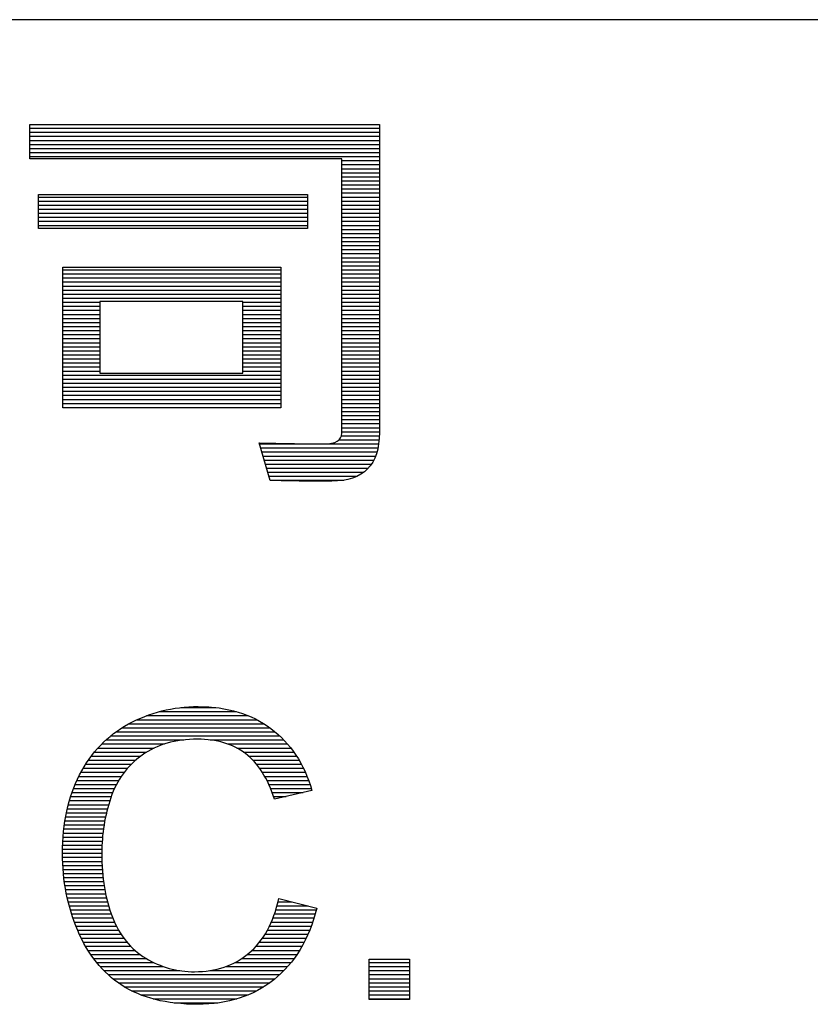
# Model space of a CAD drawing. Header units: millimetres. Extents: x 0 to 1132, y 0 to 772.
# Tile 24 of 39: x 439 to 473, y 93 to 136. Entities that reach past the tile are written whole.
import ezdxf

# ---------------------------------------------------------------- set-up
doc = ezdxf.new("R2010")
doc.units = ezdxf.units.MM
doc.header["$LTSCALE"] = 60.775
doc.layers.get('0').update_dxf_attribs({"linetype": 'CONTINUOUS'})

msp = doc.modelspace()

# ---------------------------------------------------------------- linework, layer by layer
at = {"linetype": 'Continuous'}
for p, q in [((526.5, 135.949), (19.5, 135.949)), ((439.128, 129.868), (439.128, 131.365)), ((439.128, 131.365), (454.424, 131.365)), ((454.424, 131.365), (454.424, 117.896)), ((439.128, 131.203), (454.424, 131.203)), ((439.128, 131.026), (454.424, 131.026)), ((439.128, 130.849), (454.424, 130.849)), ((439.128, 130.672), (454.424, 130.672)), ((439.128, 130.495), (454.424, 130.495)), ((439.128, 130.318), (454.424, 130.318)), ((439.128, 130.141), (454.424, 130.141)), ((439.128, 129.964), (454.424, 129.964)), ((452.776, 129.868), (439.128, 129.868)), ((452.776, 117.86), (452.776, 129.868)), ((452.776, 129.787), (454.424, 129.787)), ((452.776, 129.61), (454.424, 129.61)), ((452.776, 129.433), (454.424, 129.433)), ((452.776, 129.256), (454.424, 129.256)), ((452.776, 129.079), (454.424, 129.079)), ((452.776, 128.902), (454.424, 128.902)), ((452.776, 128.725), (454.424, 128.725)), ((452.776, 128.548), (454.424, 128.548)), ((452.776, 128.371), (454.424, 128.371)), ((439.512, 126.821), (439.512, 128.299)), ((439.512, 128.299), (451.28, 128.299)), ((439.512, 128.194), (451.28, 128.194)), ((439.512, 128.017), (451.28, 128.017)), ((451.28, 128.299), (451.28, 126.821)), ((452.776, 128.194), (454.424, 128.194)), ((452.776, 128.017), (454.424, 128.017)), ((439.512, 127.84), (451.28, 127.84)), ((439.512, 127.663), (451.28, 127.663)), ((439.512, 127.486), (451.28, 127.486)), ((452.776, 127.84), (454.424, 127.84)), ((452.776, 127.663), (454.424, 127.663)), ((452.776, 127.486), (454.424, 127.486)), ((439.512, 127.309), (451.28, 127.309)), ((439.512, 127.132), (451.28, 127.132)), ((452.776, 127.309), (454.424, 127.309)), ((452.776, 127.132), (454.424, 127.132)), ((439.512, 126.955), (451.28, 126.955)), ((451.28, 126.821), (439.512, 126.821)), ((452.776, 126.955), (454.424, 126.955)), ((452.776, 126.778), (454.424, 126.778)), ((452.776, 126.601), (454.424, 126.601)), ((452.776, 126.424), (454.424, 126.424)), ((452.776, 126.247), (454.424, 126.247)), ((452.776, 126.07), (454.424, 126.07)), ((452.776, 125.893), (454.424, 125.893)), ((452.776, 125.716), (454.424, 125.716)), ((452.776, 125.539), (454.424, 125.539)), ((452.776, 125.362), (454.424, 125.362)), ((440.57, 118.973), (440.57, 125.119)), ((440.57, 125.119), (450.112, 125.119)), ((440.57, 125.008), (450.112, 125.008)), ((450.112, 125.119), (450.112, 118.973)), ((452.776, 125.185), (454.424, 125.185)), ((452.776, 125.008), (454.424, 125.008)), ((440.57, 124.831), (450.112, 124.831)), ((440.57, 124.654), (450.112, 124.654)), ((440.57, 124.477), (450.112, 124.477)), ((452.776, 124.831), (454.424, 124.831)), ((452.776, 124.654), (454.424, 124.654)), ((452.776, 124.477), (454.424, 124.477)), ((440.57, 124.3), (450.112, 124.3)), ((440.57, 124.123), (450.112, 124.123)), ((452.776, 124.3), (454.424, 124.3)), ((452.776, 124.123), (454.424, 124.123)), ((440.57, 123.946), (450.112, 123.946)), ((440.57, 123.769), (450.112, 123.769)), ((448.455, 123.622), (442.194, 123.622)), ((442.194, 123.622), (442.194, 120.487)), ((448.455, 120.487), (448.455, 123.622)), ((452.776, 123.946), (454.424, 123.946)), ((452.776, 123.769), (454.424, 123.769)), ((440.57, 123.592), (442.194, 123.592)), ((440.57, 123.415), (442.194, 123.415)), ((440.57, 123.238), (442.194, 123.238)), ((448.455, 123.592), (450.112, 123.592)), ((448.455, 123.415), (450.112, 123.415)), ((448.455, 123.238), (450.112, 123.238)), ((452.776, 123.592), (454.424, 123.592)), ((452.776, 123.415), (454.424, 123.415)), ((452.776, 123.238), (454.424, 123.238)), ((440.57, 123.061), (442.194, 123.061)), ((440.57, 122.884), (442.194, 122.884)), ((448.455, 123.061), (450.112, 123.061)), ((448.455, 122.884), (450.112, 122.884)), ((452.776, 123.061), (454.424, 123.061)), ((452.776, 122.884), (454.424, 122.884)), ((440.57, 122.707), (442.194, 122.707)), ((440.57, 122.53), (442.194, 122.53)), ((440.57, 122.353), (442.194, 122.353)), ((448.455, 122.707), (450.112, 122.707)), ((448.455, 122.53), (450.112, 122.53)), ((448.455, 122.353), (450.112, 122.353)), ((452.776, 122.707), (454.424, 122.707)), ((452.776, 122.53), (454.424, 122.53)), ((452.776, 122.353), (454.424, 122.353)), ((440.57, 122.176), (442.194, 122.176)), ((440.57, 121.999), (442.194, 121.999)), ((448.455, 122.176), (450.112, 122.176)), ((448.455, 121.999), (450.112, 121.999)), ((452.776, 122.176), (454.424, 122.176)), ((452.776, 121.999), (454.424, 121.999)), ((440.57, 121.822), (442.194, 121.822)), ((440.57, 121.645), (442.194, 121.645)), ((440.57, 121.468), (442.194, 121.468)), ((448.455, 121.822), (450.112, 121.822)), ((448.455, 121.645), (450.112, 121.645)), ((448.455, 121.468), (450.112, 121.468)), ((452.776, 121.822), (454.424, 121.822)), ((452.776, 121.645), (454.424, 121.645)), ((452.776, 121.468), (454.424, 121.468)), ((440.57, 121.291), (442.194, 121.291)), ((440.57, 121.114), (442.194, 121.114)), ((448.455, 121.291), (450.112, 121.291)), ((448.455, 121.114), (450.112, 121.114)), ((452.776, 121.291), (454.424, 121.291)), ((452.776, 121.114), (454.424, 121.114)), ((440.57, 120.937), (442.194, 120.937)), ((440.57, 120.76), (442.194, 120.76)), ((440.57, 120.583), (442.194, 120.583)), ((448.455, 120.937), (450.112, 120.937)), ((448.455, 120.76), (450.112, 120.76)), ((448.455, 120.583), (450.112, 120.583)), ((452.776, 120.937), (454.424, 120.937)), ((452.776, 120.76), (454.424, 120.76)), ((452.776, 120.583), (454.424, 120.583)), ((440.57, 120.406), (450.112, 120.406)), ((440.57, 120.229), (450.112, 120.229)), ((442.194, 120.487), (448.455, 120.487)), ((452.776, 120.406), (454.424, 120.406)), ((452.776, 120.229), (454.424, 120.229)), ((440.57, 120.052), (450.112, 120.052)), ((440.57, 119.875), (450.112, 119.875)), ((452.776, 120.052), (454.424, 120.052)), ((452.776, 119.875), (454.424, 119.875)), ((440.57, 119.698), (450.112, 119.698)), ((440.57, 119.521), (450.112, 119.521)), ((440.57, 119.344), (450.112, 119.344)), ((452.776, 119.698), (454.424, 119.698)), ((452.776, 119.521), (454.424, 119.521)), ((452.776, 119.344), (454.424, 119.344)), ((440.57, 119.167), (450.112, 119.167)), ((440.57, 118.99), (450.112, 118.99)), ((450.112, 118.973), (440.57, 118.973)), ((452.776, 119.167), (454.424, 119.167)), ((452.776, 118.99), (454.424, 118.99)), ((452.776, 118.813), (454.424, 118.813)), ((452.776, 118.636), (454.424, 118.636)), ((452.776, 118.459), (454.424, 118.459)), ((452.776, 118.282), (454.424, 118.282)), ((452.776, 118.105), (454.424, 118.105)), ((452.663, 117.574), (454.411, 117.574)), ((452.764, 117.751), (454.422, 117.751)), ((452.776, 117.928), (454.424, 117.928)), ((449.641, 115.801), (449.169, 117.44)), ((449.182, 117.397), (451.543, 117.397)), ((449.233, 117.22), (454.361, 117.22)), ((452.104, 117.397), (454.392, 117.397)), ((449.284, 117.043), (454.318, 117.043)), ((449.334, 116.866), (454.259, 116.866)), ((449.385, 116.689), (454.181, 116.689)), ((449.436, 116.512), (454.078, 116.512)), ((449.487, 116.335), (453.939, 116.335)), ((449.538, 116.158), (453.746, 116.158)), ((449.589, 115.981), (453.457, 115.981)), ((449.64, 115.804), (452.869, 115.804)), ((444.239, 105.51), (448.677, 105.51)), ((444.79, 105.687), (448.166, 105.687)), ((445.735, 105.864), (447.26, 105.864)), ((443.465, 105.156), (449.368, 105.156)), ((443.816, 105.333), (449.059, 105.333)), ((442.901, 104.802), (449.858, 104.802)), ((443.163, 104.979), (449.63, 104.979)), ((442.278, 104.271), (445.015, 104.271)), ((442.463, 104.448), (445.859, 104.448)), ((442.669, 104.625), (450.06, 104.625)), ((447.019, 104.448), (450.241, 104.448)), ((447.784, 104.271), (450.403, 104.271)), ((441.957, 103.917), (444.238, 103.917)), ((442.11, 104.094), (444.565, 104.094)), ((448.185, 104.094), (450.549, 104.094)), ((448.474, 103.917), (450.681, 103.917)), ((441.573, 103.386), (443.567, 103.386)), ((441.69, 103.563), (443.757, 103.563)), ((441.818, 103.74), (443.977, 103.74)), ((448.701, 103.74), (450.801, 103.74)), ((448.888, 103.563), (450.91, 103.563)), ((449.045, 103.386), (451.01, 103.386)), ((441.365, 103.032), (443.256, 103.032)), ((441.465, 103.209), (443.401, 103.209)), ((449.181, 103.209), (451.101, 103.209)), ((449.3, 103.032), (451.183, 103.032)), ((441.111, 102.501), (442.918, 102.501)), ((441.189, 102.678), (443.016, 102.678)), ((441.274, 102.855), (443.129, 102.855)), ((449.406, 102.855), (451.259, 102.855)), ((449.5, 102.678), (451.327, 102.678)), ((449.585, 102.501), (451.39, 102.501)), ((440.975, 102.147), (442.755, 102.147)), ((441.04, 102.324), (442.831, 102.324)), ((449.661, 102.324), (451.446, 102.324)), ((449.731, 102.147), (451.088, 102.147)), ((451.472, 102.238), (449.833, 101.851)), ((440.861, 101.793), (442.63, 101.793)), ((440.915, 101.97), (442.689, 101.97)), ((449.794, 101.97), (450.339, 101.97)), ((440.729, 101.262), (442.482, 101.262)), ((440.768, 101.439), (442.527, 101.439)), ((440.812, 101.616), (442.576, 101.616)), ((440.664, 100.908), (442.406, 100.908)), ((440.694, 101.085), (442.442, 101.085)), ((440.597, 100.377), (442.325, 100.377)), ((440.615, 100.554), (442.348, 100.554)), ((440.638, 100.731), (442.375, 100.731)), ((440.571, 100.023), (442.293, 100.023)), ((440.582, 100.2), (442.307, 100.2)), ((440.556, 99.492), (442.275, 99.492)), ((440.558, 99.669), (442.277, 99.669)), ((440.563, 99.846), (442.283, 99.846)), ((440.558, 99.315), (442.276, 99.315)), ((440.563, 99.138), (442.281, 99.138)), ((440.571, 98.961), (442.288, 98.961)), ((440.583, 98.784), (442.299, 98.784)), ((440.598, 98.607), (442.313, 98.607)), ((440.616, 98.43), (442.331, 98.43)), ((440.639, 98.253), (442.353, 98.253)), ((440.665, 98.076), (442.378, 98.076)), ((440.694, 97.899), (442.408, 97.899)), ((440.728, 97.722), (442.442, 97.722)), ((440.765, 97.545), (442.48, 97.545)), ((440.806, 97.368), (442.524, 97.368)), ((449.987, 97.368), (450.6, 97.368)), ((450.021, 97.515), (451.689, 97.093)), ((440.852, 97.191), (442.573, 97.191)), ((440.901, 97.014), (442.627, 97.014)), ((449.891, 97.014), (451.668, 97.014)), ((449.942, 97.191), (451.3, 97.191)), ((440.955, 96.837), (442.687, 96.837)), ((441.014, 96.66), (442.754, 96.66)), ((441.076, 96.483), (442.83, 96.483)), ((449.698, 96.483), (451.507, 96.483)), ((449.77, 96.66), (451.566, 96.66)), ((449.834, 96.837), (451.619, 96.837)), ((441.143, 96.306), (442.915, 96.306)), ((441.215, 96.129), (443.01, 96.129)), ((449.526, 96.129), (451.375, 96.129)), ((449.617, 96.306), (451.444, 96.306)), ((441.293, 95.952), (443.118, 95.952)), ((441.376, 95.775), (443.241, 95.775)), ((449.308, 95.775), (451.219, 95.775)), ((449.423, 95.952), (451.3, 95.952)), ((441.467, 95.598), (443.38, 95.598)), ((441.565, 95.421), (443.541, 95.421)), ((441.672, 95.244), (443.728, 95.244)), ((448.852, 95.244), (450.931, 95.244)), ((449.026, 95.421), (451.035, 95.421)), ((449.176, 95.598), (451.131, 95.598)), ((441.788, 95.067), (443.949, 95.067)), ((441.914, 94.89), (444.219, 94.89)), ((448.402, 94.89), (450.693, 94.89)), ((448.647, 95.067), (450.817, 95.067)), ((453.982, 93.099), (453.982, 94.861)), ((453.982, 94.861), (455.744, 94.861)), ((455.744, 94.861), (455.744, 93.099)), ((442.052, 94.713), (444.549, 94.713)), ((442.203, 94.536), (444.976, 94.536)), ((442.369, 94.359), (445.686, 94.359)), ((447.003, 94.359), (450.244, 94.359)), ((447.698, 94.536), (450.408, 94.536)), ((448.101, 94.713), (450.557, 94.713)), ((453.982, 94.713), (455.744, 94.713)), ((453.982, 94.536), (455.744, 94.536)), ((453.982, 94.359), (455.744, 94.359)), ((442.554, 94.182), (450.062, 94.182)), ((442.76, 94.005), (449.858, 94.005)), ((453.982, 94.182), (455.744, 94.182)), ((453.982, 94.005), (455.744, 94.005)), ((442.993, 93.828), (449.628, 93.828)), ((443.259, 93.651), (449.364, 93.651)), ((443.579, 93.474), (449.055, 93.474)), ((453.982, 93.828), (455.744, 93.828)), ((453.982, 93.651), (455.744, 93.651)), ((453.982, 93.474), (455.744, 93.474)), ((443.978, 93.297), (448.679, 93.297)), ((444.519, 93.12), (448.183, 93.12)), ((453.982, 93.297), (455.744, 93.297)), ((453.982, 93.12), (455.744, 93.12)), ((455.744, 93.099), (453.982, 93.099)), ((445.446, 92.943), (447.358, 92.943))]:
    msp.add_line(p, q, dxfattribs=at)
for points, knots in [([(449.169, 117.44), (450.523, 117.41), (451.462, 117.394), (451.991, 117.394), (451.991, 117.394), (452.514, 117.394), (452.776, 117.55), (452.776, 117.86)], [0.3, 0.3, 0.3, 0.3, 0.4, 0.4, 0.4, 0.4, 0.5, 0.5, 0.5, 0.5]), ([(454.424, 117.896), (454.424, 116.476), (453.731, 115.765), (452.341, 115.765), (452.341, 115.765), (451.109, 115.765), (450.21, 115.777), (449.641, 115.801)], [0, 0, 0, 0, 0.1, 0.1, 0.1, 0.1, 0.2, 0.2, 0.2, 0.2]), ([(443.448, 105.147), (444.371, 105.654), (445.389, 105.906), (446.499, 105.906), (446.499, 105.906), (447.76, 105.906), (448.818, 105.586), (449.678, 104.944)], [0.36363636, 0.36363636, 0.36363636, 0.36363636, 0.40909091, 0.40909091, 0.40909091, 0.40909092, 0.45454545, 0.45454545, 0.45454545, 0.45454545]), ([(448.561, 103.854), (448.007, 104.273), (447.309, 104.481), (446.464, 104.481), (446.464, 104.481), (445.497, 104.481), (444.69, 104.249), (444.04, 103.786)], [0.59090909, 0.59090909, 0.59090909, 0.59090909, 0.63636364, 0.63636364, 0.63636364, 0.63636365, 0.68181818, 0.68181818, 0.68181818, 0.68181818]), ([(441.222, 96.113), (440.779, 97.163), (440.556, 98.289), (440.556, 99.491), (440.556, 99.491), (440.556, 100.801), (440.806, 101.945), (441.307, 102.921)], [0.22727273, 0.22727273, 0.22727273, 0.22727273, 0.27272727, 0.27272727, 0.27272727, 0.27272728, 0.31818182, 0.31818182, 0.31818182, 0.31818182]), ([(442.671, 101.915), (442.407, 101.136), (442.275, 100.329), (442.275, 99.5), (442.275, 99.5), (442.275, 98.426), (442.43, 97.494), (442.741, 96.694)], [0.72727273, 0.72727273, 0.72727273, 0.72727273, 0.77272727, 0.77272727, 0.77272727, 0.77272728, 0.81818182, 0.81818182, 0.81818182, 0.81818182]), ([(442.741, 96.694), (443.054, 95.896), (443.538, 95.298), (444.198, 94.902), (444.198, 94.902), (444.858, 94.507), (445.57, 94.31), (446.339, 94.31), (446.339, 94.31), (447.271, 94.31), (448.06, 94.58), (448.707, 95.116)], [0.8181818, 0.8181818, 0.8181818, 0.8181818, 0.8636364, 0.8636364, 0.8636364, 0.8636364, 0.9090909, 0.9090909, 0.9090909, 0.9090909, 0.9545455, 0.9545455, 0.9545455, 0.9545455]), ([(449.804, 93.961), (448.895, 93.243), (447.787, 92.885), (446.473, 92.885), (446.473, 92.885), (445.116, 92.885), (444.013, 93.161), (443.163, 93.712)], [0.09090909, 0.09090909, 0.09090909, 0.09090909, 0.13636364, 0.13636364, 0.13636364, 0.13636365, 0.18181818, 0.18181818, 0.18181818, 0.18181818])]:
    msp.add_open_spline(points, degree=3, knots=knots, dxfattribs=at)
for points in [[(441.307, 102.921), (441.808, 103.897), (442.521, 104.639), (443.448, 105.147)], [(449.678, 104.944), (450.537, 104.302), (451.135, 103.402), (451.472, 102.238)], [(444.04, 103.786), (443.389, 103.32), (442.931, 102.698), (442.671, 101.915)], [(449.833, 101.851), (449.54, 102.769), (449.118, 103.434), (448.561, 103.854)], [(448.707, 95.116), (449.355, 95.656), (449.792, 96.456), (450.021, 97.515)], [(451.689, 97.093), (451.34, 95.726), (450.71, 94.682), (449.804, 93.961)], [(443.163, 93.712), (442.313, 94.266), (441.665, 95.067), (441.222, 96.113)]]:
    msp.add_open_spline(points, degree=3, dxfattribs=at)

doc.saveas('drawing.dxf')
